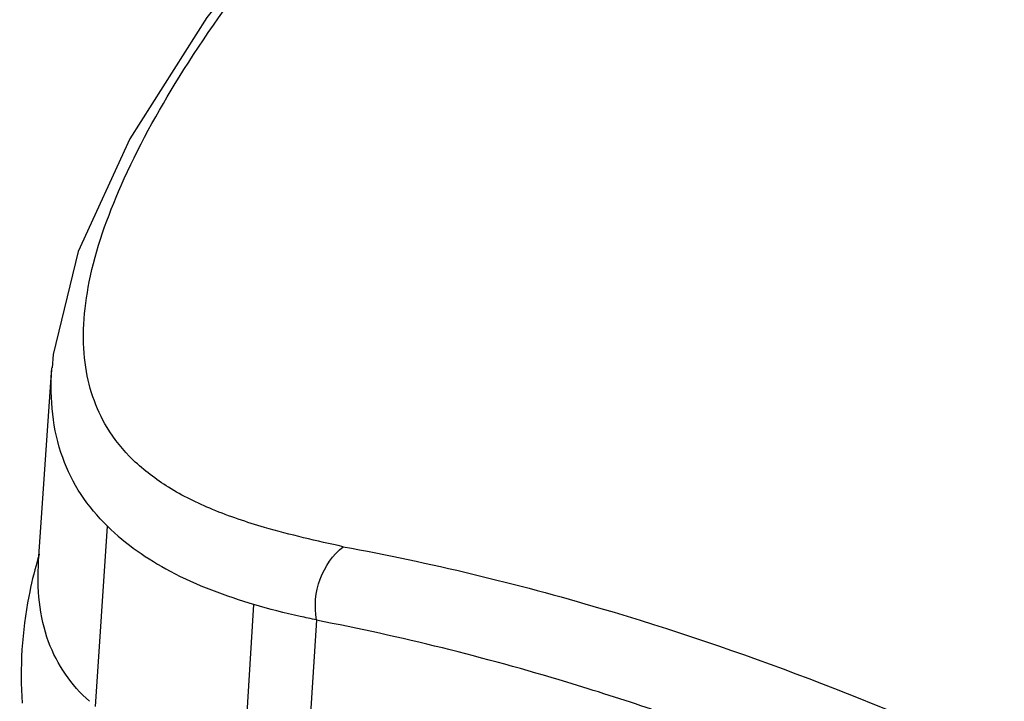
# Model space of a CAD drawing. Header units: inches. Extents: x 0 to 17, y 0 to 11.
# Tile 16 of 38: x 9.68 to 9.91, y 3.25 to 3.409. Entities that reach past the tile are written whole.
import ezdxf

# ---------------------------------------------------------------- set-up
doc = ezdxf.new("R2010")
doc.units = ezdxf.units.IN
doc.header["$LTSCALE"] = 0.935
doc.header["$MEASUREMENT"] = 0
doc.layers.get('0').update_dxf_attribs({"linetype": 'CONTINUOUS'})
doc.layers.add('1', color=7, linetype='CONTINUOUS')

msp = doc.modelspace()

# ---------------------------------------------------------------- linework, layer by layer
at = {"color": 7, "linetype": 'Continuous'}
for p, q in [((9.684843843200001, 3.283044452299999), (9.6879356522, 3.328177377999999)), ((9.6981083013, 3.249121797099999), (9.7009072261, 3.291223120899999)), ((9.7326872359, 3.234481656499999), (9.7350667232, 3.2729289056)), ((9.749695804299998, 3.269279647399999), (9.7473410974, 3.231829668))]:
    msp.add_line(p, q, dxfattribs=at)
msp.add_lwpolyline([(9.8187387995, 3.5052290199), (9.7799265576, 3.4726215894), (9.7488361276, 3.4408105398), (9.7241442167, 3.410002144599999), (9.7061612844, 3.381682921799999), (9.6940744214, 3.355340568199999), (9.688260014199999, 3.331326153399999), (9.6879722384, 3.328174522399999)], dxfattribs=at)
for points, knots in [([(9.7008258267, 3.314297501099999), (9.6994745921, 3.3165313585), (9.6972048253, 3.321433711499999), (9.6953962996, 3.3296295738), (9.6951624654, 3.338723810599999), (9.697088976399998, 3.3528502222), (9.704174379, 3.372613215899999), (9.7179344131, 3.3976495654), (9.7369772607, 3.424423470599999), (9.769588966, 3.4620274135), (9.7988451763, 3.4876801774), (9.8198565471, 3.503857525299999)], [0, 0, 0, 0, 0.0331048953, 0.0678622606, 0.105717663, 0.147861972, 0.247997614, 0.3695604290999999, 0.5094007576, 0.6637490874, 1, 1, 1, 1]), ([(9.7009072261, 3.291223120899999), (9.6986014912, 3.2934731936), (9.6944421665, 3.298436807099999), (9.688434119, 3.3104630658), (9.6874394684, 3.320930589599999), (9.6879111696, 3.3278329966)], [0, 0, 0, 0, 0.2416507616, 0.4810593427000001, 1, 1, 1, 1]), ([(9.7559712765, 3.286445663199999), (9.749789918, 3.2877690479), (9.7394619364, 3.2901590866), (9.7257527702, 3.2947104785), (9.7153271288, 3.2998319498), (9.7068170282, 3.306211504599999), (9.7025144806, 3.311505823), (9.7008258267, 3.314297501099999)], [0, 0, 0, 0, 0.2988924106, 0.5007408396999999, 0.6817532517, 0.8457332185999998, 1, 1, 1, 1]), ([(9.700912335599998, 3.291218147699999), (9.7052203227, 3.287034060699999), (9.7161253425, 3.279490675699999), (9.7284579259, 3.274959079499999), (9.7352146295, 3.272969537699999)], [0, 0, 0, 0, 0.4602233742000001, 1, 1, 1, 1]), ([(9.749699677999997, 3.2693525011), (9.7491620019, 3.2725029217), (9.7497805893, 3.279062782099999), (9.753536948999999, 3.284546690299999), (9.7559712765, 3.286445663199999)], [0, 0, 0, 0, 0.5086396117, 1, 1, 1, 1]), ([(9.7559659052, 3.286441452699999), (9.7762484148, 3.282729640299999), (9.8627097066, 3.2618025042), (9.9441393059, 3.2227734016), (10.0021954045, 3.1869961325)], [0, 0, 0, 0, 0.232163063, 1, 1, 1, 1]), ([(9.6966957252, 3.250342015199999), (9.6946009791, 3.2522407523), (9.6907918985, 3.256495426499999), (9.685227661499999, 3.267232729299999), (9.6844149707, 3.2767355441), (9.684846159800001, 3.2830458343)], [0, 0, 0, 0, 0.2361111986, 0.4717760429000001, 1, 1, 1, 1]), ([(9.749694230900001, 3.2693506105), (9.7484361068, 3.2696148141), (9.7435275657, 3.270664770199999), (9.7386439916, 3.271855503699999), (9.735067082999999, 3.272929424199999)], [0, 0, 0, 0, 0.2560780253, 1, 1, 1, 1]), ([(9.8279223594, 3.2484963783), (9.821369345, 3.250705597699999), (9.7956603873, 3.2589238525), (9.7694120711, 3.265482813), (9.7496976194, 3.2692682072)], [0, 0, 0, 0, 0.2562207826, 1, 1, 1, 1])]:
    msp.add_open_spline(points, degree=3, knots=knots, dxfattribs=at)
at = {"layer": '1', "color": 7, "linetype": 'Continuous'}
for q in [(9.6848590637, 3.284243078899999), (9.6849254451, 3.2842359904)]:
    msp.add_line((9.6849963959, 3.284701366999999), q, dxfattribs=at)
msp.add_arc((9.782725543, 3.255164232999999), 0.1020951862, 163.4518549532, 164.1288830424, dxfattribs=at)
msp.add_open_spline([(9.6845222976, 3.2830846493), (9.6837498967, 3.280367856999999), (9.6811402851, 3.2695070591), (9.6804229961, 3.258190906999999), (9.6809956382, 3.2498697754)], degree=3, knots=[0, 0, 0, 0, 0.2529681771, 1, 1, 1, 1], dxfattribs=at)

doc.saveas('drawing.dxf')
